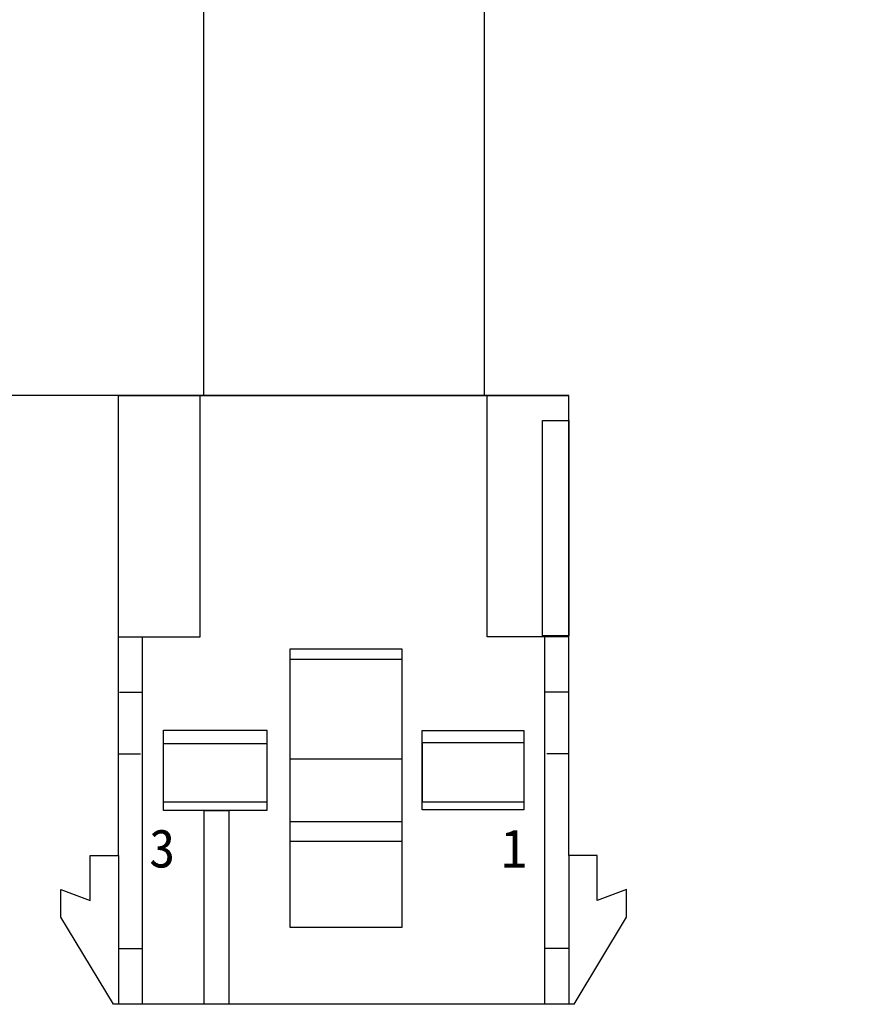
# Model space of a CAD drawing. Header units: millimetres. Extents: x 2798 to 3316, y 1544 to 1917.
# Tile 14 of 23: x 2884 to 2906, y 1584 to 1609. Entities that reach past the tile are written whole.
import ezdxf

# ---------------------------------------------------------------- set-up
doc = ezdxf.new("R2010")
doc.units = ezdxf.units.MM
doc.layers.add('0 @ 1', color=7, linetype='Continuous')
doc.styles.get("Standard").update_dxf_attribs({"font": 'arial_0.ttf'})
doc.styles.add('style1', font='SimSun.ttf', dxfattribs={"height": 5})
doc.dimstyles.get("Standard").update_dxf_attribs({"dimtxt": 3.5, "dimasz": 5, "dimexe": 0.18, "dimexo": 0.0625, "dimgap": 0.09, "dimtad": 0, "dimdec": 1, "dimzin": 0, "dimdsep": 46, "dimtxsty": 'Standard', "dimblk2": 'NONE', "dimcen": 0.09, "dimadec": 0, "dimazin": 0, "dimtfac": 1, "dimtdec": 1, "dimtofl": 0, "dimtmove": 0, "dimatfit": 3, "dimfxl": 1, "dimtolj": 1, "dimtzin": 0, "dimarcsym": 0})

# ---------------------------------------------------------------- blocks, each defined once
blk = doc.blocks.new('*D292')
at = {"color": 0, "lineweight": -2}
for p, q in [((2925.792, 1653.182), (2878.455, 1653.182)), ((2878.635, 1648.182), (2878.635, 1640.15)), ((2878.635, 1604.532), (2878.635, 1612.563)), ((2889.061, 1599.532), (2878.455, 1599.532))]:
    blk.add_line(p, q, dxfattribs=at)
at = {"color": 0}
for points in [[(2879.468, 1648.182), (2877.801, 1648.182), (2878.635, 1653.182)], [(2877.801, 1604.532), (2879.468, 1604.532), (2878.635, 1599.532)]]:
    blk.add_solid(points, dxfattribs=at)
at = {"layer": 'Defpoints', "color": 0}
for p in [(2878.635, 1653.182), (2925.854, 1653.182), (2889.123, 1599.532)]:
    blk.add_point(p, dxfattribs=at)
at = {"color": 0, "insert": (2878.635, 1626.357), "char_height": 3.5, "attachment_point": 5, "rotation": 90}
blk.add_mtext('\\A1;\\fArial|b0|i0|c0|p34;500{\\H0.7x;\\S+20^ -0;}(\\f宋体|b0|i0|c134|p34;线长）', dxfattribs=at)
blk = doc.blocks.new('_None')

msp = doc.modelspace()

# ---------------------------------------------------------------- linework, layer by layer
at = {"color": 7, "linetype": 'Continuous'}
for p, q in [((2889.204, 1639.532), (2889.204, 1599.532)), ((2896.504, 1639.532), (2896.504, 1599.532)), ((2896.504, 1599.532), (2889.204, 1599.532)), ((2896.504, 1599.532), (2889.204, 1599.532)), ((2896.504, 1599.532), (2889.204, 1599.532)), ((2894.679, 1599.532), (2891.029, 1599.532))]:
    msp.add_line(p, q, dxfattribs=at)
for p, q in [((2898.711, 1599.532), (2886.997, 1599.532)), ((2886.997, 1587.565), (2886.997, 1599.532)), ((2886.997, 1599.532), (2898.711, 1599.532)), ((2889.123, 1593.255), (2889.123, 1599.532)), ((2896.586, 1593.255), (2896.586, 1599.532)), ((2898.711, 1587.565), (2898.711, 1599.532)), ((2886.995, 1593.255), (2889.123, 1593.255)), ((2887.625, 1583.695), (2887.625, 1593.255)), ((2898.714, 1593.255), (2896.586, 1593.255)), ((2898.083, 1583.695), (2898.083, 1593.255)), ((2894.363, 1592.664), (2891.464, 1592.664)), ((2887.021, 1591.819), (2887.614, 1591.819)), ((2898.687, 1591.819), (2898.094, 1591.819)), ((2886.999, 1590.212), (2887.569, 1590.212)), ((2894.363, 1590.075), (2891.464, 1590.075)), ((2898.71, 1590.212), (2898.14, 1590.212)), ((2886.259, 1586.399), (2886.259, 1587.565)), ((2886.259, 1587.565), (2886.997, 1587.565)), ((2886.997, 1587.565), (2886.997, 1583.695)), ((2899.45, 1587.565), (2898.711, 1587.565)), ((2898.711, 1587.565), (2898.711, 1583.695)), ((2899.45, 1586.399), (2899.45, 1587.565)), ((2885.5, 1585.96), (2885.5, 1586.683)), ((2885.5, 1586.683), (2886.259, 1586.399)), ((2900.208, 1586.683), (2899.45, 1586.399)), ((2900.208, 1585.96), (2900.208, 1586.683)), ((2886.863, 1583.695), (2885.5, 1585.96)), ((2898.846, 1583.695), (2900.208, 1585.96)), ((2887.004, 1585.15), (2887.619, 1585.15)), ((2898.705, 1585.15), (2898.089, 1585.15)), ((2898.846, 1583.695), (2886.863, 1583.695))]:
    msp.add_line(p, q)
for points in [[(2898.709, 1593.278), (2898.024, 1593.278), (2898.024, 1598.886), (2898.709, 1598.886)], [(2894.363, 1585.689), (2891.464, 1585.689), (2891.464, 1592.947), (2894.363, 1592.947)], [(2890.858, 1588.74), (2888.168, 1588.74), (2888.168, 1590.825), (2890.858, 1590.825)], [(2897.54, 1588.756), (2894.896, 1588.756), (2894.896, 1590.817), (2897.54, 1590.817)], [(2897.54, 1588.953), (2894.903, 1588.953), (2894.903, 1590.506), (2897.54, 1590.506)], [(2890.858, 1588.953), (2888.168, 1588.953), (2888.168, 1590.478), (2890.858, 1590.478)], [(2889.866, 1583.695), (2889.228, 1583.695), (2889.228, 1588.74), (2889.866, 1588.74)], [(2894.363, 1587.934), (2891.464, 1587.934), (2891.464, 1588.447), (2894.363, 1588.447)]]:
    msp.add_lwpolyline(points, close=True)

# ---------------------------------------------------------------- texts
at = {"layer": '0 @ 1', "char_height": 1, "width": 6.60493, "attachment_point": 1, "style": 'style1'}
for s, insert in [('3', (2887.793, 1588.253)), ('1', (2896.945, 1588.253))]:
    msp.add_mtext(s, dxfattribs=dict(at, insert=insert))

# ---------------------------------------------------------------- dimensions: what is measured, and where the dimension line sits
at = {"color": 3}
dim = msp.add_linear_dim(base=(2878.635, 1653.182), p1=(2889.123, 1599.532), p2=(2925.854, 1653.182), angle=90, text='\\fArial|b0|i0|c0|p34;500{\\H0.7x;\\S+20^ -0;}(\\f宋体|b0|i0|c134|p34;线长）', dimstyle='Standard', override={"dimtxsty": 'Standard', "dimblk2": 'None'}, dxfattribs=at)
dim.commit()
dim.dimension.update_dxf_attribs({"geometry": '*D292', "text_midpoint": (2878.635, 1626.357)})

doc.saveas('drawing.dxf')
